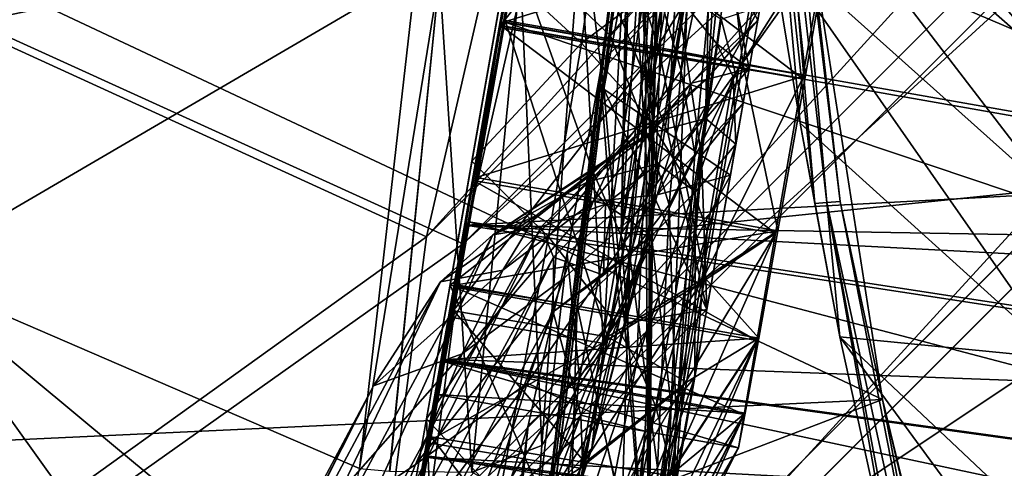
# Model space of a CAD drawing. Header units: metres. Extents: x 0 to 903, y -903 to 0.
# Tile 39 of 234: x 58 to 105, y -224 to -203. Entities that reach past the tile are written whole.
import ezdxf

# ---------------------------------------------------------------- set-up
doc = ezdxf.new("R2010")
doc.units = ezdxf.units.M

msp = doc.modelspace()

# ---------------------------------------------------------------- linework, layer by layer
at = {"layer": 'top'}
for points in [[(93.026283, -134.260559, 1220.174316), (78.641273, -215.860413, 1566.700684), (77.534111, -222.123566, 1117.460449)], [(77.534111, -222.123566, 1117.460449), (79.663857, -210.04483, 1067.298584), (93.026283, -134.260559, 1220.174316)], [(81.48719, -199.720413, 1585.03418), (78.641273, -215.860413, 1566.700684), (93.026283, -134.260559, 1220.174316)], [(79.663857, -210.04483, 1067.298584), (92.348518, -138.104462, 1141.831055), (93.026283, -134.260559, 1220.174316)], [(79.663857, -210.04483, 1067.298584), (81.219543, -201.221863, 1016.442139), (92.348518, -138.104462, 1141.831055)], [(88.549675, -232.967972, 1606.117188), (91.522858, -157.766281, 1606.039307), (65.81794, -369.758789, 1606.712402)], [(78.757698, -264.370239, 1612.998047), (65.81794, -369.758789, 1606.712402), (91.522858, -157.766281, 1606.039307)], [(91.649849, -159.366165, 1612.737671), (78.757698, -264.370239, 1612.998047), (91.522858, -157.766281, 1606.039307)], [(88.549675, -232.967972, 1606.117188), (90.65654, -207.332031, 1606.062012), (91.522858, -157.766281, 1606.039307)], [(90.65654, -207.332031, 1606.062012), (93.225471, -182.196381, 1605.994751), (91.522858, -157.766281, 1606.039307)], [(89.123596, -179.941513, 1685.450684), (77.936203, -271.176086, 1684.443604), (91.649849, -159.366165, 1612.737671)], [(77.936203, -271.176086, 1684.443604), (78.757698, -264.370239, 1612.998047), (91.649849, -159.366165, 1612.737671)], [(85.665115, -205.911392, 1756.375854), (76.816643, -277.97934, 1756.375854), (89.123596, -179.941513, 1685.450684)], [(76.816643, -277.97934, 1756.375854), (77.936203, -271.176086, 1684.443604), (89.123596, -179.941513, 1685.450684)], [(85.665115, -205.911392, 1756.375854), (89.123596, -179.941513, 1685.450684), (87.468948, -203.902863, 1754.815552)], [(87.468948, -203.902863, 1754.815552), (89.123596, -179.941513, 1685.450684), (90.449181, -185.387573, 1706.047729)], [(87.328133, -190.34285, 709.867981), (86.648293, -213.442764, 660.505188), (87.56546, -180.361877, 709.937561)], [(86.648293, -213.442764, 660.505188), (87.262993, -181.498367, 660.489441), (87.56546, -180.361877, 709.937561)], [(101.275017, -192.889084, 660.122375), (87.262993, -181.498367, 660.489441), (86.648293, -213.442764, 660.505188)], [(88.744797, -182.296051, 791.904358), (84.877289, -199.002518, 811.095764), (85.840553, -206.685196, 760.270996)], [(88.589867, -191.886292, 760.265564), (88.744797, -182.296051, 791.904358), (85.840553, -206.685196, 760.270996)], [(93.225471, -182.196381, 1605.994751), (90.65654, -207.332031, 1606.062012), (91.278954, -197.054352, 1600.443115)], [(90.449181, -185.387573, 1706.047729), (88.947647, -202.413177, 1755.034302), (87.468948, -203.902863, 1754.815552)], [(88.271866, -210.343918, 1804.395996), (89.160965, -186.159195, 1782.404419), (87.124817, -194.482254, 1838.182617)], [(88.271866, -210.343918, 1804.395996), (90.305679, -198.262268, 1754.543701), (89.160965, -186.159195, 1782.404419)], [(92.544792, -192.897552, 566.452209), (91.500992, -187.555557, 596.986938), (107.03611, -205.634415, 567.352234)], [(107.03611, -205.634415, 567.352234), (91.500992, -187.555557, 596.986938), (107.073647, -200.901779, 597.451721)], [(86.648293, -213.442764, 660.505188), (87.328133, -190.34285, 709.867981), (87.523376, -200.324127, 709.801758)], [(53.091984, -215.261292, 2033.126709), (77.030235, -201.253052, 2033.800049), (57.816113, -190.969772, 2040.431641)], [(93.550156, -191.859299, 492.606812), (95.723587, -212.031509, 492.606812), (93.974319, -191.83577, 436.544342)], [(95.723587, -212.031509, 492.606812), (93.550156, -191.859299, 492.606812), (95.031715, -208.275894, 506.324951)], [(95.031715, -208.275894, 506.324951), (93.550156, -191.859299, 492.606812), (93.646667, -199.807968, 536.207581)], [(93.974319, -191.83577, 436.544342), (96.28466, -211.987473, 436.544342), (94.453583, -191.809174, 324.41684)], [(95.723587, -212.031509, 492.606812), (96.28466, -211.987473, 436.544342), (93.974319, -191.83577, 436.544342)], [(95.463303, -199.205536, 224.490891), (94.453583, -191.809174, 324.41684), (96.918625, -211.937714, 324.41684)], [(94.453583, -191.809174, 324.41684), (96.28466, -211.987473, 436.544342), (96.918625, -211.937714, 324.41684)], [(85.840553, -206.685196, 760.270996), (86.81118, -217.638306, 709.956299), (88.589867, -191.886292, 760.265564)], [(86.81118, -217.638306, 709.956299), (88.124512, -210.271484, 709.730347), (88.589867, -191.886292, 760.265564)], [(88.589867, -191.886292, 760.265564), (87.794922, -205.30864, 709.766174), (87.523376, -200.324127, 709.801758)], [(87.979904, -207.797836, 709.74823), (87.794922, -205.30864, 709.766174), (88.589867, -191.886292, 760.265564)], [(88.589867, -191.886292, 760.265564), (88.083748, -209.041504, 709.739319), (87.979904, -207.797836, 709.74823)], [(88.149094, -209.66185, 709.734863), (88.083748, -209.041504, 709.739319), (88.589867, -191.886292, 760.265564)], [(88.124512, -210.271484, 709.730347), (88.149094, -209.66185, 709.734863), (88.589867, -191.886292, 760.265564)], [(101.275017, -192.889084, 660.122375), (86.648293, -213.442764, 660.505188), (120.726181, -209.920883, 659.612854)], [(93.646667, -199.807968, 536.207581), (92.544792, -192.897552, 566.452209), (107.020416, -211.772537, 537.502014)], [(107.020416, -211.772537, 537.502014), (92.544792, -192.897552, 566.452209), (107.03611, -205.634415, 567.352234)], [(101.275017, -192.889084, 660.122375), (120.726181, -209.920883, 659.612854), (106.812378, -197.587814, 627.738708)], [(85.82177, -218.751877, 1854.980347), (87.124817, -194.482254, 1838.182617), (84.710419, -199.505859, 1894.4729)], [(85.82177, -218.751877, 1854.980347), (88.271866, -210.343918, 1804.395996), (87.124817, -194.482254, 1838.182617)], [(81.48719, -199.720413, 1585.03418), (86.996643, -197.289642, 1590.082397), (86.149895, -204.185883, 1584.022949)], [(86.149895, -204.185883, 1584.022949), (86.996643, -197.289642, 1590.082397), (88.324081, -201.816376, 1589.412476)], [(89.470787, -205.813385, 1591.529297), (91.278954, -197.054352, 1600.443115), (90.102089, -209.719421, 1597.030151)], [(89.470787, -205.813385, 1591.529297), (90.037956, -199.438599, 1594.895386), (91.278954, -197.054352, 1600.443115)], [(91.278954, -197.054352, 1600.443115), (90.65654, -207.332031, 1606.062012), (90.102089, -209.719421, 1597.030151)], [(90.305679, -198.262268, 1754.543701), (88.271866, -210.343918, 1804.395996), (89.966225, -200.589401, 1755.04895)], [(81.219543, -201.221863, 1016.442139), (84.802612, -204.52858, 1016.450439), (85.630272, -198.627213, 965.145386)], [(85.630272, -198.627213, 965.145386), (84.802612, -204.52858, 1016.450439), (88.735382, -201.552856, 965.450562)], [(98.890182, -221.221985, 230.553024), (55.502007, -200.800125, 217.627411), (95.463303, -199.205536, 224.490891)], [(85.840553, -206.685196, 760.270996), (84.877289, -199.002518, 811.095764), (88.83828, -208.717651, 760.270996)], [(84.877289, -199.002518, 811.095764), (89.220154, -201.931473, 810.779419), (88.83828, -208.717651, 760.270996)], [(98.890182, -221.221985, 230.553024), (95.463303, -199.205536, 224.490891), (96.918625, -211.937714, 324.41684)], [(82.942543, -223.382874, 1906.02417), (84.710419, -199.505859, 1894.4729), (81.931236, -201.20575, 1951.00769)], [(82.942543, -223.382874, 1906.02417), (85.82177, -218.751877, 1854.980347), (84.710419, -199.505859, 1894.4729)], [(88.324081, -201.816376, 1589.412476), (90.037956, -199.438599, 1594.895386), (89.470787, -205.813385, 1591.529297)], [(78.641273, -215.860413, 1566.700684), (81.48719, -199.720413, 1585.03418), (85.361519, -210.60672, 1577.336304)], [(85.361519, -210.60672, 1577.336304), (81.48719, -199.720413, 1585.03418), (86.149895, -204.185883, 1584.022949)], [(95.031715, -208.275894, 506.324951), (93.646667, -199.807968, 536.207581), (107.228951, -219.301117, 507.961731)], [(107.228951, -219.301117, 507.961731), (93.646667, -199.807968, 536.207581), (107.020416, -211.772537, 537.502014)], [(87.794922, -205.30864, 709.766174), (86.648293, -213.442764, 660.505188), (87.523376, -200.324127, 709.801758)], [(89.966225, -200.589401, 1755.04895), (87.853302, -213.923096, 1804.775879), (87.848, -210.342133, 1779.644653)], [(87.848, -210.342133, 1779.644653), (88.947647, -202.413177, 1755.034302), (89.966225, -200.589401, 1755.04895)], [(88.271866, -210.343918, 1804.395996), (87.853302, -213.923096, 1804.775879), (89.966225, -200.589401, 1755.04895)], [(52.226067, -223.390884, 222.615555), (55.502007, -200.800125, 217.627411), (98.890182, -221.221985, 230.553024)], [(91.669418, -200.870758, 914.461731), (88.735382, -201.552856, 965.450562), (91.135895, -204.551682, 965.984192)], [(92.655266, -205.702316, 947.211548), (91.669418, -200.870758, 914.461731), (91.135895, -204.551682, 965.984192)], [(93.16626, -202.804214, 850.773376), (91.669418, -200.870758, 914.461731), (93.053619, -203.443054, 915.112671)], [(91.669418, -200.870758, 914.461731), (92.655266, -205.702316, 947.211548), (93.053619, -203.443054, 915.112671)], [(74.390381, -224.452255, 2025.841675), (77.030235, -201.253052, 2033.800049), (53.091984, -215.261292, 2033.126709)], [(77.030235, -201.253052, 2033.800049), (74.390381, -224.452255, 2025.841675), (78.148964, -201.337891, 2016.438721)], [(74.390381, -224.452255, 2025.841675), (75.800476, -224.578598, 2008.729614), (78.148964, -201.337891, 2016.438721)], [(78.148964, -201.337891, 2016.438721), (75.800476, -224.578598, 2008.729614), (75.823242, -224.580292, 2008.448853)], [(75.823242, -224.580292, 2008.448853), (79.659065, -224.625244, 1957.244629), (78.148964, -201.337891, 2016.438721)], [(79.659065, -224.625244, 1957.244629), (81.931236, -201.20575, 1951.00769), (78.148964, -201.337891, 2016.438721)], [(79.659065, -224.625244, 1957.244629), (82.942543, -223.382874, 1906.02417), (81.931236, -201.20575, 1951.00769)], [(81.219543, -201.221863, 1016.442139), (79.663857, -210.04483, 1067.298584), (84.802612, -204.52858, 1016.450439)], [(84.802612, -204.52858, 1016.450439), (87.856071, -207.912582, 1016.69751), (88.735382, -201.552856, 965.450562)], [(88.735382, -201.552856, 965.450562), (87.856071, -207.912582, 1016.69751), (91.135895, -204.551682, 965.984192)], [(86.149895, -204.185883, 1584.022949), (88.324081, -201.816376, 1589.412476), (87.686172, -208.21463, 1584.375488)], [(87.686172, -208.21463, 1584.375488), (88.324081, -201.816376, 1589.412476), (89.470787, -205.813385, 1591.529297)], [(88.83828, -208.717651, 760.270996), (89.220154, -201.931473, 810.779419), (90.421677, -209.791183, 760.270996)], [(89.220154, -201.931473, 810.779419), (91.337624, -203.400284, 811.217529), (90.421677, -209.791183, 760.270996)], [(88.947647, -202.413177, 1755.034302), (87.848, -210.342133, 1779.644653), (87.468948, -203.902863, 1754.815552)], [(92.367081, -207.336731, 786.599243), (93.16626, -202.804214, 850.773376), (88.334259, -211.63829, 786.328308)], [(93.16626, -202.804214, 850.773376), (89.954269, -206.39537, 850.39447), (88.334259, -211.63829, 786.328308)], [(93.16626, -202.804214, 850.773376), (93.053619, -203.443054, 915.112671), (89.954269, -206.39537, 850.39447)], [(91.337624, -203.400284, 811.217529), (93.16626, -202.804214, 850.773376), (92.367081, -207.336731, 786.599243)], [(90.421677, -209.791183, 760.270996), (91.337624, -203.400284, 811.217529), (92.367081, -207.336731, 786.599243)], [(93.053619, -203.443054, 915.112671), (90.628204, -206.227234, 914.690491), (89.954269, -206.39537, 850.39447)], [(93.053619, -203.443054, 915.112671), (92.655266, -205.702316, 947.211548), (90.628204, -206.227234, 914.690491)], [(85.361519, -210.60672, 1577.336304), (86.149895, -204.185883, 1584.022949), (87.686172, -208.21463, 1584.375488)], [(86.16481, -212.573318, 1779.250244), (85.665115, -205.911392, 1756.375854), (87.468948, -203.902863, 1754.815552)], [(87.468948, -203.902863, 1754.815552), (87.848, -210.342133, 1779.644653), (86.16481, -212.573318, 1779.250244)], [(79.663857, -210.04483, 1067.298584), (83.249916, -213.606567, 1067.281616), (84.802612, -204.52858, 1016.450439)], [(84.802612, -204.52858, 1016.450439), (83.249916, -213.606567, 1067.281616), (87.856071, -207.912582, 1016.69751)], [(87.856071, -207.912582, 1016.69751), (90.048172, -211.471558, 1017.164429), (91.135895, -204.551682, 965.984192)], [(91.135895, -204.551682, 965.984192), (90.048172, -211.471558, 1017.164429), (91.907463, -206.102829, 966.306824)], [(92.655266, -205.702316, 947.211548), (91.135895, -204.551682, 965.984192), (91.907463, -206.102829, 966.306824)], [(87.930153, -231.813843, 660.471436), (86.648293, -213.442764, 660.505188), (87.794922, -205.30864, 709.766174)], [(87.979904, -207.797836, 709.74823), (87.930153, -231.813843, 660.471436), (87.794922, -205.30864, 709.766174)], [(92.655266, -205.702316, 947.211548), (90.615463, -208.049942, 946.791748), (90.628204, -206.227234, 914.690491)], [(92.655266, -205.702316, 947.211548), (92.029861, -209.249237, 979.182312), (90.615463, -208.049942, 946.791748)], [(92.029861, -209.249237, 979.182312), (92.655266, -205.702316, 947.211548), (91.907463, -206.102829, 966.306824)], [(85.665115, -205.911392, 1756.375854), (84.124207, -214.378693, 1779.055176), (76.816643, -277.97934, 1756.375854)], [(84.124207, -214.378693, 1779.055176), (85.665115, -205.911392, 1756.375854), (86.16481, -212.573318, 1779.250244)], [(87.686172, -208.21463, 1584.375488), (89.470787, -205.813385, 1591.529297), (88.897964, -212.10083, 1588.053955)], [(88.897964, -212.10083, 1588.053955), (89.470787, -205.813385, 1591.529297), (90.102089, -209.719421, 1597.030151)], [(90.048172, -211.471558, 1017.164429), (90.687576, -213.342163, 1017.459167), (91.907463, -206.102829, 966.306824)], [(91.907463, -206.102829, 966.306824), (90.687576, -213.342163, 1017.459167), (92.029861, -209.249237, 979.182312)], [(88.334259, -211.63829, 786.328308), (89.954269, -206.39537, 850.39447), (85.343704, -211.949753, 817.976196)], [(89.954269, -206.39537, 850.39447), (86.441162, -209.674683, 850.021301), (85.343704, -211.949753, 817.976196)], [(89.954269, -206.39537, 850.39447), (90.628204, -206.227234, 914.690491), (86.441162, -209.674683, 850.021301)], [(90.628204, -206.227234, 914.690491), (87.962456, -208.761185, 914.272339), (86.441162, -209.674683, 850.021301)], [(90.628204, -206.227234, 914.690491), (90.615463, -208.049942, 946.791748), (87.962456, -208.761185, 914.272339)], [(86.81118, -217.638306, 709.956299), (85.840553, -206.685196, 760.270996), (90.660469, -217.008194, 723.01709)], [(85.840553, -206.685196, 760.270996), (88.83828, -208.717651, 760.270996), (90.660469, -217.008194, 723.01709)], [(92.367081, -207.336731, 786.599243), (88.334259, -211.63829, 786.328308), (91.772766, -210.70723, 760.270996)], [(90.65654, -207.332031, 1606.062012), (88.549675, -232.967972, 1606.117188), (89.233337, -222.257614, 1593.390991)], [(90.65654, -207.332031, 1606.062012), (89.233337, -222.257614, 1593.390991), (90.102089, -209.719421, 1597.030151)], [(92.367081, -207.336731, 786.599243), (91.772766, -210.70723, 760.270996), (90.421677, -209.791183, 760.270996)], [(83.249916, -213.606567, 1067.281616), (86.218315, -217.40863, 1067.449585), (87.856071, -207.912582, 1016.69751)], [(87.856071, -207.912582, 1016.69751), (86.218315, -217.40863, 1067.449585), (87.382881, -219.437363, 1067.602661)], [(87.382881, -219.437363, 1067.602661), (90.048172, -211.471558, 1017.164429), (87.856071, -207.912582, 1016.69751)], [(88.083748, -209.041504, 709.739319), (87.930153, -231.813843, 660.471436), (87.979904, -207.797836, 709.74823)], [(85.361519, -210.60672, 1577.336304), (87.686172, -208.21463, 1584.375488), (87.057198, -214.47435, 1579.174561)], [(87.057198, -214.47435, 1579.174561), (87.686172, -208.21463, 1584.375488), (88.897964, -212.10083, 1588.053955)], [(90.615463, -208.049942, 946.791748), (88.365692, -210.177948, 946.375305), (87.962456, -208.761185, 914.272339)], [(90.615463, -208.049942, 946.791748), (90.139557, -211.491211, 978.761047), (88.365692, -210.177948, 946.375305)], [(92.029861, -209.249237, 979.182312), (90.139557, -211.491211, 978.761047), (90.615463, -208.049942, 946.791748)], [(96.894447, -218.286362, 476.881042), (95.031715, -208.275894, 506.324951), (107.228951, -219.301117, 507.961731)], [(96.894447, -218.286362, 476.881042), (95.723587, -212.031509, 492.606812), (95.031715, -208.275894, 506.324951)], [(86.441162, -209.674683, 850.021301), (87.962456, -208.761185, 914.272339), (80.63942, -213.506638, 887.43988)], [(87.962456, -208.761185, 914.272339), (85.076927, -211.020248, 913.857666), (80.63942, -213.506638, 887.43988)], [(87.962456, -208.761185, 914.272339), (88.365692, -210.177948, 946.375305), (85.076927, -211.020248, 913.857666)], [(90.660469, -217.008194, 723.01709), (88.83828, -208.717651, 760.270996), (90.421677, -209.791183, 760.270996)], [(87.930153, -231.813843, 660.471436), (88.083748, -209.041504, 709.739319), (88.149094, -209.66185, 709.734863)], [(92.029861, -209.249237, 979.182312), (90.101982, -220.183121, 1042.572144), (90.139557, -211.491211, 978.761047)], [(90.687576, -213.342163, 1017.459167), (90.101982, -220.183121, 1042.572144), (92.029861, -209.249237, 979.182312)], [(80.63942, -213.506638, 887.43988), (82.652489, -212.610916, 849.653137), (86.441162, -209.674683, 850.021301)], [(85.343704, -211.949753, 817.976196), (86.441162, -209.674683, 850.021301), (81.10614, -215.163177, 817.65332)], [(86.441162, -209.674683, 850.021301), (82.652489, -212.610916, 849.653137), (81.10614, -215.163177, 817.65332)], [(88.124512, -210.271484, 709.730347), (87.930153, -231.813843, 660.471436), (88.149094, -209.66185, 709.734863)], [(90.102089, -209.719421, 1597.030151), (89.233337, -222.257614, 1593.390991), (88.897964, -212.10083, 1588.053955)], [(90.421677, -209.791183, 760.270996), (91.772766, -210.70723, 760.270996), (90.660469, -217.008194, 723.01709)], [(79.663857, -210.04483, 1067.298584), (77.534111, -222.123566, 1117.460449), (83.249916, -213.606567, 1067.281616)], [(88.365692, -210.177948, 946.375305), (85.923996, -212.065002, 945.96167), (85.076927, -211.020248, 913.857666)], [(88.365692, -210.177948, 946.375305), (88.06842, -213.545898, 978.342346), (85.923996, -212.065002, 945.96167)], [(86.648293, -213.442764, 660.505188), (87.930153, -231.813843, 660.471436), (120.726181, -209.920883, 659.612854)], [(86.81118, -217.638306, 709.956299), (87.930153, -231.813843, 660.471436), (88.124512, -210.271484, 709.730347)], [(120.726181, -209.920883, 659.612854), (87.930153, -231.813843, 660.471436), (152.154388, -240.85585, 658.789612)], [(90.139557, -211.491211, 978.761047), (88.06842, -213.545898, 978.342346), (88.365692, -210.177948, 946.375305)], [(84.596321, -216.838196, 1570.431274), (78.641273, -215.860413, 1566.700684), (85.361519, -210.60672, 1577.336304)], [(84.596321, -216.838196, 1570.431274), (85.361519, -210.60672, 1577.336304), (87.057198, -214.47435, 1579.174561)], [(88.334259, -211.63829, 786.328308), (85.689102, -222.015091, 722.925903), (91.772766, -210.70723, 760.270996)], [(91.772766, -210.70723, 760.270996), (85.689102, -222.015091, 722.925903), (90.660469, -217.008194, 723.01709)], [(88.271866, -210.343918, 1804.395996), (85.82177, -218.751877, 1854.980347), (87.853302, -213.923096, 1804.775879)], [(87.848, -210.342133, 1779.644653), (86.618538, -217.294159, 1804.493774), (86.16481, -212.573318, 1779.250244)], [(87.853302, -213.923096, 1804.775879), (86.618538, -217.294159, 1804.493774), (87.848, -210.342133, 1779.644653)], [(80.63942, -213.506638, 887.43988), (85.076927, -211.020248, 913.857666), (82.904182, -213.123108, 932.987244)], [(85.076927, -211.020248, 913.857666), (85.923996, -212.065002, 945.96167), (82.904182, -213.123108, 932.987244)], [(83.939354, -215.565948, 786.065063), (82.257591, -220.450912, 754.338074), (88.334259, -211.63829, 786.328308)], [(88.334259, -211.63829, 786.328308), (82.257591, -220.450912, 754.338074), (85.689102, -222.015091, 722.925903)], [(85.343704, -211.949753, 817.976196), (83.939354, -215.565948, 786.065063), (88.334259, -211.63829, 786.328308)], [(88.27243, -221.568497, 1067.798828), (90.048172, -211.471558, 1017.164429), (87.382881, -219.437363, 1067.602661)], [(90.139557, -211.491211, 978.761047), (88.997589, -221.509781, 1042.256226), (88.06842, -213.545898, 978.342346)], [(90.048172, -211.471558, 1017.164429), (88.27243, -221.568497, 1067.798828), (90.687576, -213.342163, 1017.459167)], [(90.101982, -220.183121, 1042.572144), (88.997589, -221.509781, 1042.256226), (90.139557, -211.491211, 978.761047)], [(81.10614, -215.163177, 817.65332), (79.212952, -219.081879, 785.808716), (85.343704, -211.949753, 817.976196)], [(79.212952, -219.081879, 785.808716), (83.939354, -215.565948, 786.065063), (85.343704, -211.949753, 817.976196)], [(82.904182, -213.123108, 932.987244), (85.923996, -212.065002, 945.96167), (83.489174, -214.545471, 955.69928)], [(85.923996, -212.065002, 945.96167), (85.832108, -215.395126, 977.925842), (83.489174, -214.545471, 955.69928)], [(88.06842, -213.545898, 978.342346), (85.832108, -215.395126, 977.925842), (85.923996, -212.065002, 945.96167)], [(88.897964, -212.10083, 1588.053955), (88.361076, -224.424744, 1580.761353), (87.057198, -214.47435, 1579.174561)], [(89.233337, -222.257614, 1593.390991), (88.361076, -224.424744, 1580.761353), (88.897964, -212.10083, 1588.053955)], [(96.28466, -211.987473, 436.544342), (95.723587, -212.031509, 492.606812), (96.894447, -218.286362, 476.881042)], [(96.918625, -211.937714, 324.41684), (96.28466, -211.987473, 436.544342), (102.979958, -242.837982, 419.655731)], [(96.28466, -211.987473, 436.544342), (100.017952, -231.934799, 436.544342), (102.979958, -242.837982, 419.655731)], [(100.017952, -231.934799, 436.544342), (96.28466, -211.987473, 436.544342), (99.43309, -229.818512, 447.95816)], [(99.43309, -229.818512, 447.95816), (96.28466, -211.987473, 436.544342), (96.894447, -218.286362, 476.881042)], [(102.979958, -242.837982, 419.655731), (98.890182, -221.221985, 230.553024), (96.918625, -211.937714, 324.41684)], [(81.10614, -215.163177, 817.65332), (82.652489, -212.610916, 849.653137), (78.19075, -215.701584, 841.859009)], [(82.652489, -212.610916, 849.653137), (80.63942, -213.506638, 887.43988), (78.19075, -215.701584, 841.859009)], [(84.706436, -220.208572, 1804.004517), (84.124207, -214.378693, 1779.055176), (86.16481, -212.573318, 1779.250244)], [(86.16481, -212.573318, 1779.250244), (86.618538, -217.294159, 1804.493774), (84.706436, -220.208572, 1804.004517)], [(68.198532, -236.636642, 887.077698), (78.19075, -215.701584, 841.859009), (80.63942, -213.506638, 887.43988)], [(68.198532, -236.636642, 887.077698), (80.63942, -213.506638, 887.43988), (69.975159, -236.880447, 932.550049)], [(80.63942, -213.506638, 887.43988), (82.904182, -213.123108, 932.987244), (69.975159, -236.880447, 932.550049)], [(69.975159, -236.880447, 932.550049), (82.904182, -213.123108, 932.987244), (70.440567, -238.402557, 955.232056)], [(82.904182, -213.123108, 932.987244), (83.489174, -214.545471, 955.69928), (70.440567, -238.402557, 955.232056)], [(85.832108, -215.395126, 977.925842), (88.06842, -213.545898, 978.342346), (83.461723, -217.11351, 978.352905)], [(83.461723, -217.11351, 978.352905), (88.06842, -213.545898, 978.342346), (84.765488, -221.957428, 1023.44635)], [(88.06842, -213.545898, 978.342346), (87.77317, -222.71019, 1041.942017), (84.765488, -221.957428, 1023.44635)], [(88.997589, -221.509781, 1042.256226), (87.77317, -222.71019, 1041.942017), (88.06842, -213.545898, 978.342346)], [(88.27243, -221.568497, 1067.798828), (88.838158, -223.806381, 1068.030396), (90.687576, -213.342163, 1017.459167)], [(88.838158, -223.806381, 1068.030396), (90.101982, -220.183121, 1042.572144), (90.687576, -213.342163, 1017.459167)], [(77.534111, -222.123566, 1117.460449), (80.945869, -225.791122, 1117.431763), (83.249916, -213.606567, 1067.281616)], [(83.249916, -213.606567, 1067.281616), (80.945869, -225.791122, 1117.431763), (86.218315, -217.40863, 1067.449585)], [(85.82177, -218.751877, 1854.980347), (85.282883, -223.502274, 1855.109863), (87.853302, -213.923096, 1804.775879)], [(87.853302, -213.923096, 1804.775879), (85.282883, -223.502274, 1855.109863), (86.618538, -217.294159, 1804.493774)], [(84.124207, -214.378693, 1779.055176), (82.294296, -222.447708, 1803.761963), (76.816643, -277.97934, 1756.375854)], [(82.294296, -222.447708, 1803.761963), (84.124207, -214.378693, 1779.055176), (84.706436, -220.208572, 1804.004517)], [(70.440567, -238.402557, 955.232056), (83.489174, -214.545471, 955.69928), (70.70665, -240.725616, 977.855347)], [(83.489174, -214.545471, 955.69928), (83.461723, -217.11351, 978.352905), (70.70665, -240.725616, 977.855347)], [(83.489174, -214.545471, 955.69928), (85.832108, -215.395126, 977.925842), (83.461723, -217.11351, 978.352905)], [(87.057198, -214.47435, 1579.174561), (86.685616, -226.583786, 1568.261963), (84.596321, -216.838196, 1570.431274)], [(88.361076, -224.424744, 1580.761353), (86.685616, -226.583786, 1568.261963), (87.057198, -214.47435, 1579.174561)], [(53.091984, -215.261292, 2033.126709), (51.564125, -239.308899, 2023.590088), (69.641556, -238.349701, 2020.829956)], [(72.907059, -231.739731, 2023.114502), (74.390381, -224.452255, 2025.841675), (53.091984, -215.261292, 2033.126709)], [(72.907059, -231.739731, 2023.114502), (53.091984, -215.261292, 2033.126709), (69.641556, -238.349701, 2020.829956)], [(78.19075, -215.701584, 841.859009), (75.054581, -220.589874, 796.356384), (81.10614, -215.163177, 817.65332)], [(75.054581, -220.589874, 796.356384), (79.212952, -219.081879, 785.808716), (81.10614, -215.163177, 817.65332)], [(66.105843, -238.295258, 841.579407), (78.19075, -215.701584, 841.859009), (68.198532, -236.636642, 887.077698)], [(75.054581, -220.589874, 796.356384), (78.19075, -215.701584, 841.859009), (66.105843, -238.295258, 841.579407)], [(79.212952, -219.081879, 785.808716), (77.016754, -224.261185, 754.165649), (83.939354, -215.565948, 786.065063)], [(77.016754, -224.261185, 754.165649), (82.257591, -220.450912, 754.338074), (83.939354, -215.565948, 786.065063)], [(76.069885, -230.443481, 1547.05249), (78.641273, -215.860413, 1566.700684), (84.22728, -228.733124, 1555.943115)], [(78.641273, -215.860413, 1566.700684), (76.069885, -230.443481, 1547.05249), (77.534111, -222.123566, 1117.460449)], [(78.641273, -215.860413, 1566.700684), (84.596321, -216.838196, 1570.431274), (84.22728, -228.733124, 1555.943115)], [(70.70665, -240.725616, 977.855347), (83.461723, -217.11351, 978.352905), (72.074631, -246.042374, 1022.901794)], [(83.461723, -217.11351, 978.352905), (84.765488, -221.957428, 1023.44635), (72.074631, -246.042374, 1022.901794)], [(86.685616, -226.583786, 1568.261963), (84.22728, -228.733124, 1555.943115), (84.596321, -216.838196, 1570.431274)], [(85.689102, -222.015091, 722.925903), (87.930153, -231.813843, 660.471436), (90.660469, -217.008194, 723.01709)], [(90.660469, -217.008194, 723.01709), (87.930153, -231.813843, 660.471436), (86.81118, -217.638306, 709.956299)], [(80.945869, -225.791122, 1117.431763), (83.778809, -229.958069, 1117.504517), (86.218315, -217.40863, 1067.449585)], [(86.618538, -217.294159, 1804.493774), (83.76429, -228.193604, 1854.765747), (84.706436, -220.208572, 1804.004517)], [(85.282883, -223.502274, 1855.109863), (83.76429, -228.193604, 1854.765747), (86.618538, -217.294159, 1804.493774)], [(86.218315, -217.40863, 1067.449585), (83.778809, -229.958069, 1117.504517), (87.382881, -219.437363, 1067.602661)], [(99.43309, -229.818512, 447.95816), (96.894447, -218.286362, 476.881042), (118.269089, -247.476913, 452.187042)], [(118.269089, -247.476913, 452.187042), (96.894447, -218.286362, 476.881042), (118.387329, -238.560318, 480.707062)], [(96.894447, -218.286362, 476.881042), (107.228951, -219.301117, 507.961731), (118.387329, -238.560318, 480.707062)], [(75.054581, -220.589874, 796.356384), (71.188133, -228.169373, 751.055359), (79.212952, -219.081879, 785.808716)], [(71.188133, -228.169373, 751.055359), (77.016754, -224.261185, 754.165649), (79.212952, -219.081879, 785.808716)], [(85.282883, -223.502274, 1855.109863), (85.82177, -218.751877, 1854.980347), (82.713448, -226.237991, 1906.007935)], [(85.82177, -218.751877, 1854.980347), (82.942543, -223.382874, 1906.02417), (82.713448, -226.237991, 1906.007935)], [(87.382881, -219.437363, 1067.602661), (83.778809, -229.958069, 1117.504517), (84.903198, -232.274933, 1117.580933)], [(84.903198, -232.274933, 1117.580933), (88.27243, -221.568497, 1067.798828), (87.382881, -219.437363, 1067.602661)], [(77.016754, -224.261185, 754.165649), (74.511078, -230.676468, 722.772827), (82.257591, -220.450912, 754.338074)], [(74.511078, -230.676468, 722.772827), (80.294075, -226.585968, 722.844788), (82.257591, -220.450912, 754.338074)], [(82.257591, -220.450912, 754.338074), (80.294075, -226.585968, 722.844788), (85.689102, -222.015091, 722.925903)], [(81.336113, -232.293198, 1854.302734), (82.294296, -222.447708, 1803.761963), (84.706436, -220.208572, 1804.004517)], [(84.706436, -220.208572, 1804.004517), (83.76429, -228.193604, 1854.765747), (81.336113, -232.293198, 1854.302734)], [(90.101982, -220.183121, 1042.572144), (87.284225, -236.163849, 1104.842529), (88.997589, -221.509781, 1042.256226)], [(87.284225, -236.163849, 1104.842529), (90.101982, -220.183121, 1042.572144), (88.838158, -223.806381, 1068.030396)], [(71.188133, -228.169373, 751.055359), (75.054581, -220.589874, 796.356384), (63.443642, -242.390198, 796.162354)], [(63.443642, -242.390198, 796.162354), (75.054581, -220.589874, 796.356384), (66.105843, -238.295258, 841.579407)], [(51.557915, -239.314407, 226.902679), (98.890182, -221.221985, 230.553024), (103.940552, -242.650131, 237.516327)], [(51.557915, -239.314407, 226.902679), (52.226067, -223.390884, 222.615555), (98.890182, -221.221985, 230.553024)], [(106.207016, -251.380814, 324.41684), (98.890182, -221.221985, 230.553024), (102.979958, -242.837982, 419.655731)], [(103.940552, -242.650131, 237.516327), (98.890182, -221.221985, 230.553024), (106.207016, -251.380814, 324.41684)], [(85.774963, -234.767136, 1117.68457), (88.27243, -221.568497, 1067.798828), (84.903198, -232.274933, 1117.580933)], [(88.838158, -223.806381, 1068.030396), (88.27243, -221.568497, 1067.798828), (85.774963, -234.767136, 1117.68457)], [(87.284225, -236.163849, 1104.842529), (86.754997, -236.820969, 1104.660645), (88.997589, -221.509781, 1042.256226)], [(88.997589, -221.509781, 1042.256226), (86.754997, -236.820969, 1104.660645), (87.77317, -222.71019, 1041.942017)], [(72.074631, -246.042374, 1022.901794), (84.765488, -221.957428, 1023.44635), (72.740875, -253.992859, 1067.578003)], [(84.765488, -221.957428, 1023.44635), (85.054771, -229.898041, 1068.127686), (72.740875, -253.992859, 1067.578003)], [(74.837967, -237.404251, 1166.713623), (78.357643, -241.656525, 1166.713745), (77.534111, -222.123566, 1117.460449)], [(77.534111, -222.123566, 1117.460449), (76.069885, -230.443481, 1547.05249), (74.837967, -237.404251, 1166.713623)], [(78.357643, -241.656525, 1166.713745), (80.945869, -225.791122, 1117.431763), (77.534111, -222.123566, 1117.460449)], [(85.689102, -222.015091, 722.925903), (80.294075, -226.585968, 722.844788), (78.030937, -233.974075, 691.642273)], [(87.930153, -231.813843, 660.471436), (85.689102, -222.015091, 722.925903), (78.030937, -233.974075, 691.642273)], [(84.765488, -221.957428, 1023.44635), (87.77317, -222.71019, 1041.942017), (85.054771, -229.898041, 1068.127686)], [(89.233337, -222.257614, 1593.390991), (88.855606, -234.678574, 1589.532593), (88.361076, -224.424744, 1580.761353)], [(88.549675, -232.967972, 1606.117188), (88.855606, -234.678574, 1589.532593), (89.233337, -222.257614, 1593.390991)], [(76.816643, -277.97934, 1756.375854), (82.294296, -222.447708, 1803.761963), (67.869583, -335.662415, 1815.898315)], [(67.869583, -335.662415, 1815.898315), (82.294296, -222.447708, 1803.761963), (78.121002, -235.309311, 1854.074829)], [(78.121002, -235.309311, 1854.074829), (82.294296, -222.447708, 1803.761963), (81.336113, -232.293198, 1854.302734)], [(87.77317, -222.71019, 1041.942017), (86.165451, -237.414139, 1104.479858), (85.054771, -229.898041, 1068.127686)], [(86.754997, -236.820969, 1104.660645), (86.165451, -237.414139, 1104.479858), (87.77317, -222.71019, 1041.942017)], [(82.713448, -226.237991, 1906.007935), (82.942543, -223.382874, 1906.02417), (79.659065, -224.625244, 1957.244629)], [(83.76429, -228.193604, 1854.765747), (85.282883, -223.502274, 1855.109863), (82.172562, -229.192947, 1905.925659)], [(82.172562, -229.192947, 1905.925659), (85.282883, -223.502274, 1855.109863), (82.713448, -226.237991, 1906.007935)], [(86.342926, -237.431122, 1117.813599), (88.838158, -223.806381, 1068.030396), (85.774963, -234.767136, 1117.68457)], [(86.342926, -237.431122, 1117.813599), (87.284225, -236.163849, 1104.842529), (88.838158, -223.806381, 1068.030396)], [(77.016754, -224.261185, 754.165649), (71.188133, -228.169373, 751.055359), (74.511078, -230.676468, 722.772827)], [(88.361076, -224.424744, 1580.761353), (88.172745, -236.38353, 1573.047729), (86.685616, -226.583786, 1568.261963)], [(88.855606, -234.678574, 1589.532593), (88.172745, -236.38353, 1573.047729), (88.361076, -224.424744, 1580.761353)]]:
    msp.add_3dface(points, dxfattribs=at)
at = {"layer": 'top0123413'}
for points in [[(56.382381, -203.521179, 163.059708), (59.012741, -192.875259, 163.059708), (15.461334, -20.418251, 163.059708)], [(599.026855, -599.023621, 106.499786), (74.938576, -244.304413, 117.34655), (244.305359, -74.93528, 117.346581)], [(74.938576, -244.304413, 117.34655), (75.496498, -229.329498, 117.524498), (244.305359, -74.93528, 117.346581)], [(244.305359, -74.93528, 117.346581), (75.496498, -229.329498, 117.524498), (229.33046, -75.495567, 117.524498)], [(75.496498, -229.329498, 117.524498), (213.60553, -77.537285, 117.693382), (229.33046, -75.495567, 117.524498)], [(229.476379, -77.234627, 120.501686), (76.680428, -244.304428, 120.325508), (244.305359, -76.679497, 120.325508)], [(76.680428, -244.304428, 120.325508), (592.962036, -609.72644, 109.443001), (244.305359, -76.679497, 120.325508)], [(77.234871, -229.483627, 120.501595), (76.680428, -244.304428, 120.325508), (229.476379, -77.234627, 120.501686)], [(79.254448, -213.927536, 120.668671), (77.234871, -229.483627, 120.501595), (229.476379, -77.234627, 120.501686)], [(229.476379, -77.234627, 120.501686), (213.92392, -79.254364, 120.668716), (79.254448, -213.927536, 120.668671)], [(75.496498, -229.329498, 117.524498), (77.538223, -213.604507, 117.693382), (213.60553, -77.537285, 117.693382)], [(77.538223, -213.604507, 117.693382), (197.676346, -81.181343, 117.845009), (213.60553, -77.537285, 117.693382)], [(213.92392, -79.254364, 120.668716), (82.865562, -198.143082, 120.818924), (79.254448, -213.927536, 120.668671)], [(77.538223, -213.604507, 117.693382), (81.182274, -197.6754, 117.845009), (197.676346, -81.181343, 117.845009)], [(59.012741, -192.875259, 163.059708), (56.382381, -203.521179, 163.059708), (82.865562, -198.143082, 120.818924)], [(81.182274, -197.6754, 117.845009), (77.538223, -213.604507, 117.693382), (54.689827, -203.153397, 160.059708)], [(82.865562, -198.143082, 120.818924), (56.382381, -203.521179, 163.059708), (79.254448, -213.927536, 120.668671)], [(54.689827, -203.153397, 160.059708), (77.538223, -213.604507, 117.693382), (50.608929, -232.939377, 160.059708)], [(56.382381, -203.521179, 163.059708), (52.338036, -233.040329, 163.059708), (79.254448, -213.927536, 120.668671)], [(77.538223, -213.604507, 117.693382), (75.496498, -229.329498, 117.524498), (50.608929, -232.939377, 160.059708)], [(79.254448, -213.927536, 120.668671), (52.338036, -233.040329, 163.059708), (77.234871, -229.483627, 120.501595)]]:
    msp.add_3dface(points, dxfattribs=at)
at = {"layer": 'top0123428'}
for points in [[(88.407356, -204.724426, 1290.709717), (81.214172, -203.455475, 1290.562256), (83.601425, -189.873306, 1293.260864)], [(82.419563, -196.274979, 1312.065918), (83.601425, -189.873306, 1293.260864), (81.214172, -203.455475, 1290.562256)], [(90.786514, -191.188324, 1293.399292), (88.407356, -204.724426, 1290.709717), (83.601425, -189.873306, 1293.260864)], [(90.538597, -191.481644, 1362.895264), (83.352661, -190.167633, 1362.993408), (80.946632, -203.772003, 1365.560181)], [(83.352661, -190.167633, 1362.993408), (82.305191, -196.410294, 1344.127075), (80.946632, -203.772003, 1365.560181)], [(92.355568, -205.467514, 1300.398315), (88.407356, -204.724426, 1290.709717), (90.786514, -191.188324, 1293.399292)], [(94.118683, -195.43634, 1302.391479), (92.355568, -205.467514, 1300.398315), (90.786514, -191.188324, 1293.399292)], [(88.140724, -205.039886, 1365.453369), (90.538597, -191.481644, 1362.895264), (80.946632, -203.772003, 1365.560181)], [(93.934967, -195.653702, 1353.891479), (90.538597, -191.481644, 1362.895264), (88.140724, -205.039886, 1365.453369)], [(95.281349, -206.03212, 1310.451416), (92.355568, -205.467514, 1300.398315), (94.118683, -195.43634, 1302.391479)], [(96.557602, -198.767563, 1312.105225), (95.281349, -206.03212, 1310.451416), (94.118683, -195.43634, 1302.391479)], [(92.157974, -205.701294, 1355.787231), (93.934967, -195.653702, 1353.891479), (88.140724, -205.039886, 1365.453369)], [(96.443222, -198.902893, 1344.167603), (93.934967, -195.653702, 1353.891479), (92.157974, -205.701294, 1355.787231)], [(82.305191, -196.410294, 1344.127075), (81.017441, -203.688232, 1345.710327), (80.946632, -203.772003, 1365.560181)], [(81.017441, -203.688232, 1345.710327), (82.305191, -196.410294, 1344.127075), (95.155426, -206.181107, 1345.750977)], [(82.419563, -196.274979, 1312.065918), (81.143364, -203.539246, 1310.412109), (96.557602, -198.767563, 1312.105225)], [(82.419563, -196.274979, 1312.065918), (81.214172, -203.455475, 1290.562256), (81.143364, -203.539246, 1310.412109)], [(82.305191, -196.410294, 1344.127075), (96.443222, -198.902893, 1344.167603), (95.155426, -206.181107, 1345.750977)], [(81.143364, -203.539246, 1310.412109), (95.281349, -206.03212, 1310.451416), (96.557602, -198.767563, 1312.105225)], [(95.155426, -206.181107, 1345.750977), (96.443222, -198.902893, 1344.167603), (92.157974, -205.701294, 1355.787231)], [(80.946632, -203.772003, 1365.560181), (78.55938, -217.354156, 1362.861572), (88.140724, -205.039886, 1365.453369)], [(79.741241, -210.952499, 1344.056519), (78.55938, -217.354156, 1362.861572), (80.946632, -203.772003, 1365.560181)], [(78.808144, -217.059845, 1293.129028), (81.214172, -203.455475, 1290.562256), (86.009483, -218.282669, 1293.267822)], [(81.214172, -203.455475, 1290.562256), (78.808144, -217.059845, 1293.129028), (81.143364, -203.539246, 1310.412109)], [(81.143364, -203.539246, 1310.412109), (78.808144, -217.059845, 1293.129028), (79.855614, -210.817184, 1311.995361)], [(93.879173, -213.445663, 1344.097046), (79.741241, -210.952499, 1344.056519), (81.017441, -203.688232, 1345.710327)], [(80.946632, -203.772003, 1365.560181), (81.017441, -203.688232, 1345.710327), (79.741241, -210.952499, 1344.056519)], [(95.281349, -206.03212, 1310.451416), (81.143364, -203.539246, 1310.412109), (79.855614, -210.817184, 1311.995361)], [(95.155426, -206.181107, 1345.750977), (93.879173, -213.445663, 1344.097046), (81.017441, -203.688232, 1345.710327)], [(81.214172, -203.455475, 1290.562256), (88.407356, -204.724426, 1290.709717), (86.009483, -218.282669, 1293.267822)], [(86.009483, -218.282669, 1293.267822), (88.407356, -204.724426, 1290.709717), (90.578575, -215.515121, 1302.294067)], [(90.578575, -215.515121, 1302.294067), (88.407356, -204.724426, 1290.709717), (92.355568, -205.467514, 1300.398315)], [(78.55938, -217.354156, 1362.861572), (85.761566, -218.575989, 1362.763794), (88.140724, -205.039886, 1365.453369)], [(92.157974, -205.701294, 1355.787231), (88.140724, -205.039886, 1365.453369), (85.761566, -218.575989, 1362.763794)], [(90.394859, -215.732483, 1353.794067), (92.157974, -205.701294, 1355.787231), (85.761566, -218.575989, 1362.763794)], [(95.155426, -206.181107, 1345.750977), (92.157974, -205.701294, 1355.787231), (90.394859, -215.732483, 1353.794067)], [(93.993553, -213.310333, 1312.034668), (90.578575, -215.515121, 1302.294067), (92.355568, -205.467514, 1300.398315)], [(95.281349, -206.03212, 1310.451416), (93.993553, -213.310333, 1312.034668), (92.355568, -205.467514, 1300.398315)], [(93.993553, -213.310333, 1312.034668), (95.281349, -206.03212, 1310.451416), (79.855614, -210.817184, 1311.995361)], [(93.879173, -213.445663, 1344.097046), (95.155426, -206.181107, 1345.750977), (90.394859, -215.732483, 1353.794067)], [(78.868965, -215.956711, 1340.481445), (77.529884, -223.241562, 1359.815918), (79.741241, -210.952499, 1344.056519)], [(77.529884, -223.241562, 1359.815918), (78.55938, -217.354156, 1362.861572), (79.741241, -210.952499, 1344.056519)], [(78.808144, -217.059845, 1293.129028), (77.757118, -222.972717, 1296.117432), (79.855614, -210.817184, 1311.995361)], [(79.855614, -210.817184, 1311.995361), (77.757118, -222.972717, 1296.117432), (78.958008, -215.851364, 1315.521851)], [(93.006874, -218.450043, 1340.521851), (78.868965, -215.956711, 1340.481445), (79.741241, -210.952499, 1344.056519)], [(93.993553, -213.310333, 1312.034668), (79.855614, -210.817184, 1311.995361), (78.958008, -215.851364, 1315.521851)], [(93.879173, -213.445663, 1344.097046), (93.006874, -218.450043, 1340.521851), (79.741241, -210.952499, 1344.056519)], [(93.095917, -218.344696, 1315.561279), (93.993553, -213.310333, 1312.034668), (78.958008, -215.851364, 1315.521851)], [(89.542717, -220.606812, 1351.200562), (88.786652, -224.952637, 1347.582275), (93.879173, -213.445663, 1344.097046)], [(93.879173, -213.445663, 1344.097046), (88.786652, -224.952637, 1347.582275), (93.006874, -218.450043, 1340.521851)], [(90.394859, -215.732483, 1353.794067), (89.542717, -220.606812, 1351.200562), (93.879173, -213.445663, 1344.097046)], [(93.993553, -213.310333, 1312.034668), (93.095917, -218.344696, 1315.561279), (90.578575, -215.515121, 1302.294067)], [(78.958008, -215.851364, 1315.521851), (76.570961, -229.614944, 1301.418823), (75.620926, -234.895737, 1308.115112)], [(78.958008, -215.851364, 1315.521851), (75.620926, -234.895737, 1308.115112), (78.323296, -219.36972, 1320.60144)], [(77.757118, -222.972717, 1296.117432), (76.570961, -229.614944, 1301.418823), (78.958008, -215.851364, 1315.521851)], [(93.095917, -218.344696, 1315.561279), (78.958008, -215.851364, 1315.521851), (78.323296, -219.36972, 1320.60144)], [(85.761566, -218.575989, 1362.763794), (84.73555, -224.443512, 1359.728516), (90.394859, -215.732483, 1353.794067)], [(84.73555, -224.443512, 1359.728516), (89.542717, -220.606812, 1351.200562), (90.394859, -215.732483, 1353.794067)], [(89.708099, -220.411133, 1304.84021), (86.009483, -218.282669, 1293.267822), (90.578575, -215.515121, 1302.294067)], [(93.095917, -218.344696, 1315.561279), (89.708099, -220.411133, 1304.84021), (90.578575, -215.515121, 1302.294067)], [(78.270615, -219.432037, 1335.36792), (75.479698, -235.062836, 1347.703125), (78.868965, -215.956711, 1340.481445)], [(75.479698, -235.062836, 1347.703125), (76.381783, -229.838776, 1354.450317), (78.868965, -215.956711, 1340.481445)], [(78.868965, -215.956711, 1340.481445), (76.381783, -229.838776, 1354.450317), (77.529884, -223.241562, 1359.815918)], [(92.408501, -221.925507, 1335.408081), (78.270615, -219.432037, 1335.36792), (78.868965, -215.956711, 1340.481445)], [(93.006874, -218.450043, 1340.521851), (92.408501, -221.925507, 1335.408081), (78.868965, -215.956711, 1340.481445)], [(77.757118, -222.972717, 1296.117432), (78.808144, -217.059845, 1293.129028), (84.962013, -224.175568, 1296.246216)], [(78.808144, -217.059845, 1293.129028), (86.009483, -218.282669, 1293.267822), (84.962013, -224.175568, 1296.246216)], [(78.55938, -217.354156, 1362.861572), (77.529884, -223.241562, 1359.815918), (85.761566, -218.575989, 1362.763794)], [(77.529884, -223.241562, 1359.815918), (84.73555, -224.443512, 1359.728516), (85.761566, -218.575989, 1362.763794)], [(92.461182, -221.86319, 1320.641113), (93.095917, -218.344696, 1315.561279), (78.323296, -219.36972, 1320.60144)], [(84.962013, -224.175568, 1296.246216), (86.009483, -218.282669, 1293.267822), (89.708099, -220.411133, 1304.84021)], [(93.006874, -218.450043, 1340.521851), (88.177856, -228.476532, 1343.136719), (87.749344, -230.98642, 1338.16394)], [(92.408501, -221.925507, 1335.408081), (93.006874, -218.450043, 1340.521851), (87.749344, -230.98642, 1338.16394)], [(88.786652, -224.952637, 1347.582275), (88.177856, -228.476532, 1343.136719), (93.006874, -218.450043, 1340.521851)], [(89.708099, -220.411133, 1304.84021), (93.095917, -218.344696, 1315.561279), (88.926369, -224.787338, 1308.41626)], [(93.095917, -218.344696, 1315.561279), (92.461182, -221.86319, 1320.641113), (88.926369, -224.787338, 1308.41626)], [(78.015923, -220.994843, 1327.976929), (74.977219, -238.008759, 1341.697632), (78.270615, -219.432037, 1335.36792)], [(74.977219, -238.008759, 1341.697632), (75.479698, -235.062836, 1347.703125), (78.270615, -219.432037, 1335.36792)], [(75.620926, -234.895737, 1308.115112), (75.075691, -237.892242, 1314.091797), (78.323296, -219.36972, 1320.60144)], [(78.323296, -219.36972, 1320.60144), (75.075691, -237.892242, 1314.091797), (78.015923, -220.994843, 1327.976929)], [(92.461182, -221.86319, 1320.641113), (78.323296, -219.36972, 1320.60144), (78.015923, -220.994843, 1327.976929)], [(92.153793, -223.488373, 1328.016846), (78.015923, -220.994843, 1327.976929), (78.270615, -219.432037, 1335.36792)], [(92.408501, -221.925507, 1335.408081), (92.153793, -223.488373, 1328.016846), (78.270615, -219.432037, 1335.36792)], [(88.926369, -224.787338, 1308.41626), (84.962013, -224.175568, 1296.246216), (89.708099, -220.411133, 1304.84021)], [(84.73555, -224.443512, 1359.728516), (83.591354, -231.018265, 1354.381226), (89.542717, -220.606812, 1351.200562)], [(83.591354, -231.018265, 1354.381226), (88.786652, -224.952637, 1347.582275), (89.542717, -220.606812, 1351.200562)], [(75.075691, -237.892242, 1314.091797), (74.569321, -240.543274, 1327.88208), (78.015923, -220.994843, 1327.976929)], [(78.015923, -220.994843, 1327.976929), (74.569321, -240.543274, 1327.88208), (74.977219, -238.008759, 1341.697632)], [(92.153793, -223.488373, 1328.016846), (92.461182, -221.86319, 1320.641113), (78.015923, -220.994843, 1327.976929)], [(92.153793, -223.488373, 1328.016846), (92.408501, -221.925507, 1335.408081), (87.448082, -232.858337, 1327.960571)], [(92.408501, -221.925507, 1335.408081), (87.749344, -230.98642, 1338.16394), (87.448082, -232.858337, 1327.960571)], [(92.461182, -221.86319, 1320.641113), (87.822075, -230.90036, 1317.775635), (88.28598, -228.348602, 1312.827393)], [(92.461182, -221.86319, 1320.641113), (92.153793, -223.488373, 1328.016846), (87.822075, -230.90036, 1317.775635)], [(88.926369, -224.787338, 1308.41626), (92.461182, -221.86319, 1320.641113), (88.28598, -228.348602, 1312.827393)], [(76.570961, -229.614944, 1301.418823), (77.757118, -222.972717, 1296.117432), (83.779892, -230.795181, 1301.529419)], [(77.757118, -222.972717, 1296.117432), (84.962013, -224.175568, 1296.246216), (83.779892, -230.795181, 1301.529419)], [(77.529884, -223.241562, 1359.815918), (76.381783, -229.838776, 1354.450317), (84.73555, -224.443512, 1359.728516)], [(92.153793, -223.488373, 1328.016846), (87.448082, -232.858337, 1327.960571), (87.822075, -230.90036, 1317.775635)], [(76.381783, -229.838776, 1354.450317), (83.591354, -231.018265, 1354.381226), (84.73555, -224.443512, 1359.728516)], [(83.779892, -230.795181, 1301.529419), (84.962013, -224.175568, 1296.246216), (88.926369, -224.787338, 1308.41626)]]:
    msp.add_3dface(points, dxfattribs=at)
at = {"layer": 'top0123429'}
for points in [[(82.80603, -194.157669, 1307.517212), (83.932083, -187.697159, 1312.155884), (136.752686, -204.920654, 1310.276367)], [(83.932083, -187.697159, 1312.155884), (137.736603, -199.275711, 1314.325439), (136.752686, -204.920654, 1310.276367)], [(81.161598, -203.518066, 1305.380127), (82.80603, -194.157669, 1307.517212), (135.319016, -213.081329, 1308.415527)], [(81.161598, -203.518066, 1305.380127), (82.65535, -194.352783, 1348.705933), (82.80603, -194.157669, 1307.517212)], [(82.80603, -194.157669, 1307.517212), (136.752686, -204.920654, 1310.276367), (135.319016, -213.081329, 1308.415527)], [(80.999779, -203.709518, 1350.74231), (121.286591, -210.802673, 1348.71228), (82.65535, -194.352783, 1348.705933)], [(80.999779, -203.709518, 1350.74231), (82.65535, -194.352783, 1348.705933), (81.161598, -203.518066, 1305.380127)], [(82.65535, -194.352783, 1348.705933), (136.621109, -205.091125, 1346.239868), (137.609116, -199.549362, 1342.392944)], [(121.286591, -210.802673, 1348.71228), (122.9291, -208.222916, 1348.47229), (82.65535, -194.352783, 1348.705933)], [(82.65535, -194.352783, 1348.705933), (122.9291, -208.222916, 1348.47229), (125.906715, -207.554962, 1348.137207)], [(82.65535, -194.352783, 1348.705933), (125.906715, -207.554962, 1348.137207), (136.621109, -205.091125, 1346.239868)], [(121.286591, -210.802673, 1348.71228), (80.999779, -203.709518, 1350.74231), (79.359055, -213.048691, 1348.615234)], [(79.359055, -213.048691, 1348.615234), (80.999779, -203.709518, 1350.74231), (79.502243, -212.896103, 1307.426392)], [(133.872345, -221.25737, 1310.197144), (79.502243, -212.896103, 1307.426392), (81.161598, -203.518066, 1305.380127)], [(79.502243, -212.896103, 1307.426392), (80.999779, -203.709518, 1350.74231), (81.161598, -203.518066, 1305.380127)], [(135.319016, -213.081329, 1308.415527), (133.872345, -221.25737, 1310.197144), (81.161598, -203.518066, 1305.380127)], [(79.359055, -213.048691, 1348.615234), (121.948273, -213.786224, 1348.445313), (121.286591, -210.802673, 1348.71228)], [(133.747345, -221.390488, 1346.160767), (79.359055, -213.048691, 1348.615234), (78.262657, -219.338043, 1344.16272)], [(78.262657, -219.338043, 1344.16272), (79.359055, -213.048691, 1348.615234), (78.343315, -219.395508, 1312.002197)], [(132.859741, -226.936264, 1314.191284), (78.343315, -219.395508, 1312.002197), (79.502243, -212.896103, 1307.426392)], [(78.343315, -219.395508, 1312.002197), (79.359055, -213.048691, 1348.615234), (79.502243, -212.896103, 1307.426392)], [(133.747345, -221.390488, 1346.160767), (124.518417, -215.429367, 1348.098755), (79.359055, -213.048691, 1348.615234)], [(124.518417, -215.429367, 1348.098755), (121.948273, -213.786224, 1348.445313), (79.359055, -213.048691, 1348.615234)], [(133.872345, -221.25737, 1310.197144), (132.859741, -226.936264, 1314.191284), (79.502243, -212.896103, 1307.426392)], [(132.786972, -226.899551, 1342.260376), (78.262657, -219.338043, 1344.16272), (77.472565, -223.925842, 1337.487305)], [(77.472565, -223.925842, 1337.487305), (78.262657, -219.338043, 1344.16272), (77.538712, -223.855331, 1318.459961)], [(77.538712, -223.855331, 1318.459961), (78.262657, -219.338043, 1344.16272), (78.343315, -219.395508, 1312.002197)], [(132.155701, -230.838638, 1319.843384), (77.538712, -223.855331, 1318.459961), (78.343315, -219.395508, 1312.002197)], [(132.786972, -226.899551, 1342.260376), (133.747345, -221.390488, 1346.160767), (78.262657, -219.338043, 1344.16272)], [(132.859741, -226.936264, 1314.191284), (132.155701, -230.838638, 1319.843384), (78.343315, -219.395508, 1312.002197)], [(131.810669, -232.662827, 1328.126831), (77.142448, -225.950531, 1327.961182), (77.538712, -223.855331, 1318.459961)], [(77.142448, -225.950531, 1327.961182), (77.472565, -223.925842, 1337.487305), (77.538712, -223.855331, 1318.459961)], [(132.098038, -230.90007, 1336.432007), (77.472565, -223.925842, 1337.487305), (77.142448, -225.950531, 1327.961182)], [(132.098038, -230.90007, 1336.432007), (132.786972, -226.899551, 1342.260376), (77.472565, -223.925842, 1337.487305)], [(132.155701, -230.838638, 1319.843384), (131.810669, -232.662827, 1328.126831), (77.538712, -223.855331, 1318.459961)]]:
    msp.add_3dface(points, dxfattribs=at)

doc.saveas('drawing.dxf')
